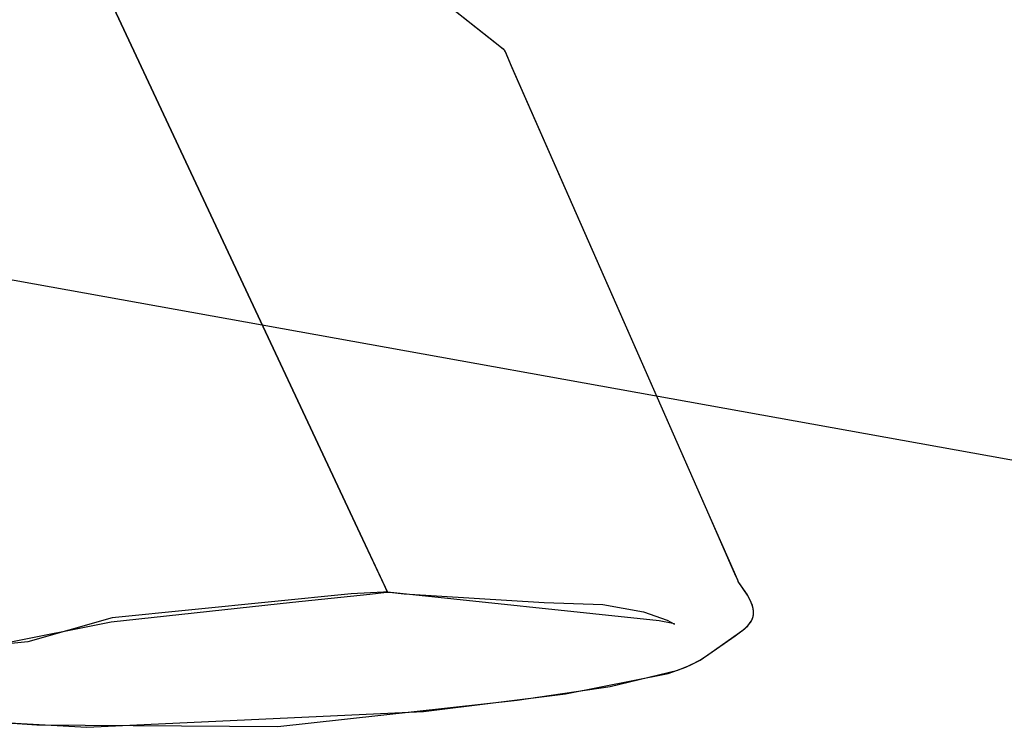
# Model space of a CAD drawing. Extents: x -3.57 to 3.57, y -2.08 to 2.06.
# Tile 211 of 219: x 3.1346 to 3.2088, y 0.5818 to 0.6352. Entities that reach past the tile are written whole.
import ezdxf

# ---------------------------------------------------------------- set-up
doc = ezdxf.new("R2010")
doc.units = 0

msp = doc.modelspace()

# ---------------------------------------------------------------- linework, layer by layer
at = {"layer": 'Layer 1', "color": 7, "linetype": 'CONTINUOUS'}
for p, q in [((2.963788, 0.646214), (3.27811, 0.589611)), ((3.170546, 0.63335), (3.155933, 0.644886)), ((3.16902, 0.634555), (3.156438, 0.644487)), ((3.160273, 0.596418), (3.138307, 0.643283)), ((3.139267, 0.641236), (3.162339, 0.592012)), ((3.170931, 0.633046), (3.16902, 0.634555)), ((3.171088, 0.632922), (3.170546, 0.63335)), ((3.171112, 0.632903), (3.170931, 0.633046)), ((3.171139, 0.632882), (3.171088, 0.632922)), ((3.171149, 0.632874), (3.171112, 0.632903)), ((3.171151, 0.632872), (3.171139, 0.632882)), ((3.171152, 0.632871), (3.171149, 0.632874)), ((3.171153, 0.63287), (3.171151, 0.632872)), ((3.171153, 0.63287), (3.171152, 0.632871)), ((3.171154, 0.63287), (3.171153, 0.63287)), ((3.171153, 0.63287), (3.171153, 0.63287)), ((3.171154, 0.63287), (3.171153, 0.63287)), ((3.171153, 0.63287), (3.171153, 0.63287)), ((3.171156, 0.632865), (3.171154, 0.63287)), ((3.171154, 0.63287), (3.171154, 0.63287)), ((3.171154, 0.63287), (3.171154, 0.63287)), ((3.171154, 0.63287), (3.171154, 0.63287)), ((3.171154, 0.63287), (3.171154, 0.63287)), ((3.171154, 0.63287), (3.171154, 0.63287)), ((3.171154, 0.63287), (3.171154, 0.63287)), ((3.171217, 0.632726), (3.171154, 0.63287)), ((3.171154, 0.63287), (3.171154, 0.63287)), ((3.171154, 0.63287), (3.171154, 0.63287)), ((3.171154, 0.63287), (3.171154, 0.63287)), ((3.171154, 0.63287), (3.171154, 0.63287)), ((3.171154, 0.63287), (3.171154, 0.63287)), ((3.171154, 0.63287), (3.171154, 0.63287)), ((3.171154, 0.63287), (3.171154, 0.63287)), ((3.171154, 0.63287), (3.171154, 0.63287)), ((3.171154, 0.63287), (3.171154, 0.63287)), ((3.171154, 0.63287), (3.171154, 0.63287)), ((3.171192, 0.632782), (3.171156, 0.632865)), ((3.171738, 0.631541), (3.171192, 0.632782)), ((3.171686, 0.63166), (3.171217, 0.632726)), ((3.186206, 0.598656), (3.171686, 0.63166)), ((3.186305, 0.59843), (3.171738, 0.631541)), ((3.18848, 0.593487), (3.186206, 0.598656)), ((3.188518, 0.593402), (3.186305, 0.59843)), ((3.162109, 0.592502), (3.160273, 0.596418)), ((3.188709, 0.592965), (3.18848, 0.593487)), ((3.188727, 0.592925), (3.188518, 0.593402)), ((3.162288, 0.592121), (3.162109, 0.592502)), ((3.188763, 0.592843), (3.188709, 0.592965)), ((3.18877, 0.592827), (3.188727, 0.592925)), ((3.188774, 0.592818), (3.188763, 0.592843)), ((3.188774, 0.592818), (3.18877, 0.592827)), ((3.188775, 0.592816), (3.188774, 0.592818)), ((3.188775, 0.592816), (3.188774, 0.592818)), ((3.188776, 0.592815), (3.188775, 0.592816)), ((3.188776, 0.592815), (3.188775, 0.592816)), ((3.188776, 0.592815), (3.188776, 0.592815)), ((3.188776, 0.592815), (3.188776, 0.592815)), ((3.188776, 0.592815), (3.188776, 0.592815)), ((3.188776, 0.592815), (3.188776, 0.592815)), ((3.189467, 0.591798), (3.188776, 0.592815)), ((3.188776, 0.592815), (3.188776, 0.592815)), ((3.188776, 0.592815), (3.188776, 0.592815)), ((3.188776, 0.592815), (3.188776, 0.592815)), ((3.188776, 0.592815), (3.188776, 0.592815)), ((3.188776, 0.592815), (3.188776, 0.592815)), ((3.188776, 0.592815), (3.188776, 0.592815)), ((3.189471, 0.59179), (3.188776, 0.592815)), ((3.159596, 0.591873), (3.14159, 0.590084)), ((3.155167, 0.591244), (3.161013, 0.59187)), ((3.162028, 0.591998), (3.159596, 0.591873)), ((3.161013, 0.59187), (3.162267, 0.592004)), ((3.162269, 0.592009), (3.162028, 0.591998)), ((3.162267, 0.592004), (3.162337, 0.592012)), ((3.162326, 0.592011), (3.162269, 0.592009)), ((3.162329, 0.592032), (3.162288, 0.592121)), ((3.162337, 0.592012), (3.162326, 0.592011)), ((3.162338, 0.592014), (3.162329, 0.592032)), ((3.162338, 0.592012), (3.162337, 0.592012)), ((3.162337, 0.592012), (3.162339, 0.592012)), ((3.162338, 0.592012), (3.162338, 0.592014)), ((3.162339, 0.592012), (3.162338, 0.592012)), ((3.162338, 0.592012), (3.162338, 0.592012)), ((3.162339, 0.592012), (3.162338, 0.592012)), ((3.162339, 0.592012), (3.162339, 0.592012)), ((3.162339, 0.592012), (3.162339, 0.592012)), ((3.162339, 0.592012), (3.162339, 0.592012)), ((3.162339, 0.592012), (3.162339, 0.592012)), ((3.162339, 0.592012), (3.162339, 0.592012)), ((3.162339, 0.592012), (3.162339, 0.592012)), ((3.162339, 0.592012), (3.162339, 0.592012)), ((3.162339, 0.592012), (3.162339, 0.592012)), ((3.162339, 0.592012), (3.162344, 0.592011)), ((3.1828, 0.589844), (3.162339, 0.592012)), ((3.162339, 0.592012), (3.162339, 0.592012)), ((3.162339, 0.592012), (3.162339, 0.592012)), ((3.162339, 0.592012), (3.162339, 0.592012)), ((3.162339, 0.592012), (3.162339, 0.592012)), ((3.162339, 0.592012), (3.162339, 0.592012)), ((3.162339, 0.592012), (3.162339, 0.592012)), ((3.162339, 0.592012), (3.162339, 0.592012)), ((3.162339, 0.592012), (3.162339, 0.592012)), ((3.162339, 0.592012), (3.162339, 0.592012)), ((3.162339, 0.592012), (3.162339, 0.592012)), ((3.162339, 0.592012), (3.162339, 0.592012)), ((3.162339, 0.592012), (3.162339, 0.592012)), ((3.162339, 0.592012), (3.162339, 0.592012)), ((3.162339, 0.592012), (3.162339, 0.592012)), ((3.162344, 0.592011), (3.162369, 0.592009)), ((3.162369, 0.592009), (3.162476, 0.591998)), ((3.162476, 0.591998), (3.163585, 0.591895)), ((3.163585, 0.591895), (3.174141, 0.591237)), ((3.189751, 0.591243), (3.189467, 0.591798)), ((3.189702, 0.591353), (3.189471, 0.59179)), ((3.141512, 0.589782), (3.155167, 0.591244)), ((3.174141, 0.591237), (3.178571, 0.591087)), ((3.178571, 0.591087), (3.181637, 0.590536)), ((3.189851, 0.590966), (3.189702, 0.591353)), ((3.189842, 0.590996), (3.189751, 0.591243)), ((3.189901, 0.590767), (3.189842, 0.590996)), ((3.189897, 0.590789), (3.189851, 0.590966)), ((3.189923, 0.590621), (3.189897, 0.590789)), ((3.189929, 0.590553), (3.189901, 0.590767)), ((3.14159, 0.590084), (3.135226, 0.588277)), ((3.181637, 0.590536), (3.183403, 0.589909)), ((3.189787, 0.58989), (3.189848, 0.590025)), ((3.189832, 0.589984), (3.189893, 0.590164)), ((3.189848, 0.590025), (3.189894, 0.590165)), ((3.189893, 0.590164), (3.189926, 0.590353)), ((3.189894, 0.590165), (3.189921, 0.59031)), ((3.189921, 0.59031), (3.189931, 0.590462)), ((3.189931, 0.590462), (3.189923, 0.590621)), ((3.189926, 0.590353), (3.189929, 0.590553)), ((3.13332, 0.588146), (3.141512, 0.589782)), ((3.183834, 0.589637), (3.1828, 0.589844)), ((3.183403, 0.589909), (3.183969, 0.58961)), ((3.183938, 0.589616), (3.183834, 0.589637)), ((3.183963, 0.589611), (3.183938, 0.589616)), ((3.183968, 0.58961), (3.183963, 0.589611)), ((3.183969, 0.58961), (3.183968, 0.58961)), ((3.183968, 0.58961), (3.183968, 0.58961)), ((3.183968, 0.58961), (3.183968, 0.58961)), ((3.183968, 0.58961), (3.183968, 0.58961)), ((3.183969, 0.58961), (3.183969, 0.58961)), ((3.183969, 0.58961), (3.183969, 0.58961)), ((3.183969, 0.58961), (3.183969, 0.58961)), ((3.183969, 0.58961), (3.183969, 0.58961)), ((3.189124, 0.589152), (3.189484, 0.58948)), ((3.189239, 0.589248), (3.189504, 0.589502)), ((3.189484, 0.58948), (3.189626, 0.589645)), ((3.189504, 0.589502), (3.189708, 0.589758)), ((3.189626, 0.589645), (3.189743, 0.589812)), ((3.189708, 0.589758), (3.189787, 0.58989)), ((3.189743, 0.589812), (3.189832, 0.589984)), ((3.186559, 0.587345), (3.188539, 0.588717)), ((3.186725, 0.587467), (3.189124, 0.589152)), ((3.188539, 0.588717), (3.189239, 0.589248)), ((3.135226, 0.588277), (3.132701, 0.588008)), ((3.185903, 0.586895), (3.186725, 0.587467)), ((3.185933, 0.586913), (3.186559, 0.587345)), ((3.183478, 0.585892), (3.184824, 0.586367)), ((3.184226, 0.586139), (3.185156, 0.586511)), ((3.184824, 0.586367), (3.185903, 0.586895)), ((3.185156, 0.586511), (3.185933, 0.586913)), ((3.175752, 0.584355), (3.183478, 0.585892)), ((3.179119, 0.584892), (3.184226, 0.586139)), ((3.172114, 0.583868), (3.179119, 0.584892)), ((3.165041, 0.583019), (3.175752, 0.584355)), ((3.154068, 0.581886), (3.172114, 0.583868)), ((3.139661, 0.581824), (3.165041, 0.583019)), ((3.130933, 0.582345), (3.135891, 0.582001)), ((3.131409, 0.582306), (3.139661, 0.581824)), ((3.135891, 0.582001), (3.154068, 0.581886))]:
    msp.add_line(p, q, dxfattribs=at)

doc.saveas('drawing.dxf')
